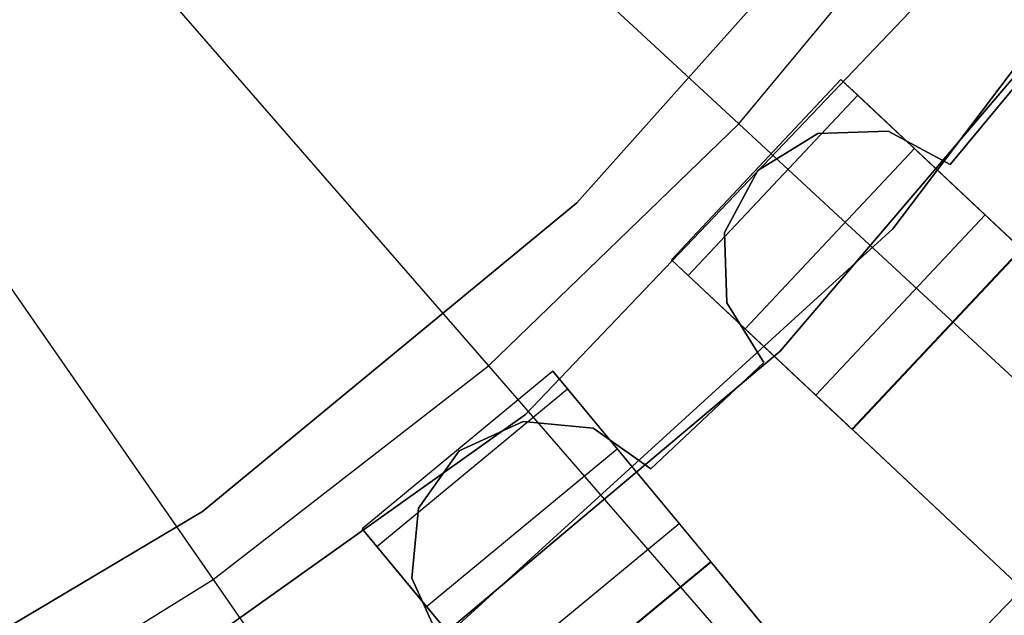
# Model space of a CAD drawing. Extents: x 0 to 27.3, y 0 to 27.3.
# Tile 72 of 117: x 14.977 to 15.773, y 11.465 to 11.947. Entities that reach past the tile are written whole.
import ezdxf

# ---------------------------------------------------------------- set-up
doc = ezdxf.new("R2010")
doc.units = 0
doc.header["$LTSCALE"] = 2.54
doc.layers.get('0').update_dxf_attribs({"color": 13, "linetype": 'CONTINUOUS'})

# ---------------------------------------------------------------- blocks, each defined once
blk = doc.blocks.new('SPUMPKIN_S_PM_STL_1')
at = {"color": 0}
for p, q in [((20.84351, 12.70681, 223.0262), (21.60216, 12.00387, 223.16753)), ((20.84351, 12.70681, 223.0262), (21.60216, 12.00387, 223.16753)), ((20.72166, 12.58882, 223.0262), (21.39987, 11.80797, 223.16753)), ((20.72166, 12.58882, 223.0262), (21.39987, 11.80797, 223.16753)), ((20.58777, 12.48469, 223.0262), (21.17758, 11.6351, 223.16753)), ((20.58777, 12.48469, 223.0262), (21.17758, 11.6351, 223.16753)), ((21.72675, 11.9188, 34.59554), (22.03257, 12.32378, 34.59554)), ((22.03257, 12.32378, 26.09554), (21.72675, 11.9188, 26.09554)), ((21.72675, 11.9188, 34.59554), (22.03257, 12.32378, 34.59554)), ((22.03257, 12.32378, 26.09554), (21.72675, 11.9188, 26.09554)), ((21.47143, 11.93981, 27.39541), (21.73245, 12.2327, 27.39541)), ((21.73245, 12.2327, 28.39541), (21.47143, 11.93981, 28.39541)), ((21.47143, 11.93981, 27.39541), (21.73245, 12.2327, 27.39541)), ((21.73245, 12.2327, 28.39541), (21.47143, 11.93981, 28.39541)), ((21.60216, 12.00387, 223.16753), (21.78209, 12.22049, 223.16753)), ((21.60216, 12.00387, 223.16753), (21.78209, 12.22049, 223.16753)), ((21.63559, 11.81997, 34.09554), (21.93032, 12.16608, 34.09554)), ((21.93032, 12.16608, 34.19554), (21.63559, 11.81997, 34.19554)), ((21.93032, 12.16608, 34.19554), (21.63559, 11.81997, 34.19554)), ((21.63559, 11.81997, 34.09554), (21.93032, 12.16608, 34.09554)), ((21.77751, 12.13334, 34.59554), (21.42985, 11.76873, 34.59554)), ((21.42985, 11.76873, 26.09554), (21.77751, 12.13334, 26.09554)), ((21.42985, 11.76873, 26.09554), (21.77751, 12.13334, 26.09554)), ((21.77751, 12.13334, 34.59554), (21.42985, 11.76873, 34.59554)), ((21.85315, 12.06775, 90.57087), (21.77314, 11.971, 90.57087)), ((21.77314, 11.971, 90.37087), (21.85315, 12.06775, 90.37087)), ((21.77314, 11.971, 90.37087), (21.85315, 12.06775, 90.37087)), ((21.85315, 12.06775, 90.57087), (21.77314, 11.971, 90.57087)), ((21.68481, 12.0396, 90.62087), (21.5479, 11.8938, 90.62087)), ((21.68481, 12.0396, 90.32154), (21.5479, 11.8938, 90.32154)), ((21.68481, 12.0396, 90.62087), (21.5479, 11.8938, 90.62087)), ((21.68481, 12.0396, 90.32154), (21.5479, 11.8938, 90.32154)), ((21.8306, 11.90269, 90.62087), (21.68481, 12.0396, 90.62087)), ((21.68481, 12.0396, 90.62087), (21.68481, 12.0396, 90.32154)), ((21.68481, 12.0396, 90.32154), (21.69834, 12.02689, 90.23738)), ((21.68481, 12.0396, 90.32154), (21.69834, 12.02689, 90.23738)), ((21.68481, 12.0396, 90.62087), (21.68481, 12.0396, 90.32154)), ((21.8306, 11.90269, 90.62087), (21.68481, 12.0396, 90.62087)), ((21.56143, 11.88109, 90.23738), (21.69834, 12.02689, 90.23738)), ((21.56143, 11.88109, 90.23738), (21.69834, 12.02689, 90.23738)), ((21.69834, 12.02689, 90.23738), (21.74428, 11.98375, 90.16036)), ((21.69834, 12.02689, 90.23738), (21.74428, 11.98375, 90.16036)), ((21.39987, 11.80797, 223.16753), (21.60216, 12.00387, 223.16753)), ((21.39987, 11.80797, 223.16753), (21.60216, 12.00387, 223.16753)), ((21.60216, 12.00387, 223.16753), (22.35205, 11.30905, 223.37859)), ((21.60216, 12.00387, 223.16753), (22.35205, 11.30905, 223.37859)), ((21.66606, 11.9961, 90.57087), (21.61768, 11.96609, 90.57087)), ((21.61768, 11.96609, 90.37087), (21.66606, 11.9961, 90.37087)), ((21.61768, 11.96609, 90.37087), (21.66606, 11.9961, 90.37087)), ((21.66606, 11.9961, 90.57087), (21.61768, 11.96609, 90.57087)), ((21.72296, 11.99789, 90.57087), (21.66606, 11.9961, 90.57087)), ((21.66606, 11.9961, 90.37087), (21.72296, 11.99789, 90.37087)), ((21.66606, 11.9961, 90.37087), (21.72296, 11.99789, 90.37087)), ((21.72296, 11.99789, 90.57087), (21.66606, 11.9961, 90.57087)), ((21.66606, 11.9961, 90.57087), (21.66606, 11.9961, 90.37087)), ((21.66606, 11.9961, 90.57087), (21.66606, 11.9961, 90.37087)), ((21.77314, 11.971, 90.57087), (21.72296, 11.99789, 90.57087)), ((21.72296, 11.99789, 90.57087), (21.72296, 11.99789, 90.37087)), ((21.72296, 11.99789, 90.37087), (21.77314, 11.971, 90.37087)), ((21.72296, 11.99789, 90.57087), (21.72296, 11.99789, 90.37087)), ((21.72296, 11.99789, 90.37087), (21.77314, 11.971, 90.37087)), ((21.77314, 11.971, 90.57087), (21.72296, 11.99789, 90.57087)), ((21.60737, 11.83795, 90.16036), (21.74428, 11.98375, 90.16036)), ((21.60737, 11.83795, 90.16036), (21.74428, 11.98375, 90.16036)), ((21.74428, 11.98375, 90.16036), (21.80141, 11.9301, 90.12559)), ((21.74428, 11.98375, 90.16036), (21.80141, 11.9301, 90.12559)), ((21.77314, 11.971, 90.57087), (21.77314, 11.971, 90.37087)), ((21.77314, 11.971, 90.57087), (21.77314, 11.971, 90.37087)), ((21.61768, 11.96609, 90.57087), (21.59079, 11.91591, 90.57087)), ((21.59079, 11.91591, 90.37087), (21.61768, 11.96609, 90.37087)), ((21.59079, 11.91591, 90.37087), (21.61768, 11.96609, 90.37087)), ((21.61768, 11.96609, 90.57087), (21.59079, 11.91591, 90.57087)), ((21.61768, 11.96609, 90.57087), (21.61768, 11.96609, 90.37087)), ((21.61768, 11.96609, 90.57087), (21.61768, 11.96609, 90.37087)), ((21.16876, 11.6902, 27.39541), (21.47143, 11.93981, 27.39541)), ((21.47143, 11.93981, 28.39541), (21.16876, 11.6902, 28.39541)), ((21.16876, 11.6902, 27.39541), (21.47143, 11.93981, 27.39541)), ((21.47143, 11.93981, 28.39541), (21.16876, 11.6902, 28.39541)), ((21.47143, 11.93981, 27.39541), (21.47143, 11.93981, 28.39541)), ((21.47143, 11.93981, 27.39541), (21.47143, 11.93981, 28.39541)), ((21.6645, 11.78431, 90.12559), (21.80141, 11.9301, 90.12559)), ((21.6645, 11.78431, 90.12559), (21.80141, 11.9301, 90.12559)), ((21.80141, 11.9301, 90.12559), (23.61703, 10.22512, 89.4154)), ((21.80141, 11.9301, 90.12559), (23.61703, 10.22512, 89.4154)), ((21.35172, 11.57692, 34.59554), (21.72675, 11.9188, 34.59554)), ((21.72675, 11.9188, 26.09554), (21.35172, 11.57692, 26.09554)), ((21.35172, 11.57692, 34.59554), (21.72675, 11.9188, 34.59554)), ((21.72675, 11.9188, 26.09554), (21.35172, 11.57692, 26.09554)), ((21.59079, 11.91591, 90.57087), (21.59079, 11.91591, 90.37087)), ((21.59079, 11.91591, 90.57087), (21.59079, 11.91591, 90.37087)), ((21.59079, 11.91591, 90.57087), (21.59259, 11.85901, 90.57087)), ((21.59259, 11.85901, 90.37087), (21.59079, 11.91591, 90.37087)), ((21.59259, 11.85901, 90.37087), (21.59079, 11.91591, 90.37087)), ((21.59079, 11.91591, 90.57087), (21.59259, 11.85901, 90.57087)), ((21.72675, 11.9188, 34.59554), (21.72675, 11.9188, 26.09554)), ((21.72675, 11.9188, 34.59554), (21.72675, 11.9188, 26.09554)), ((21.69369, 11.75689, 90.62087), (21.8306, 11.90269, 90.62087)), ((21.69369, 11.75689, 90.62087), (21.8306, 11.90269, 90.62087)), ((21.83098, 11.90233, 90.32142), (21.69409, 11.75652, 90.32142)), ((21.83098, 11.90233, 90.32142), (21.69409, 11.75652, 90.32142)), ((21.5479, 11.8938, 90.62087), (21.69369, 11.75689, 90.62087)), ((21.5479, 11.8938, 90.32154), (21.5479, 11.8938, 90.62087)), ((21.5479, 11.8938, 90.62087), (21.69369, 11.75689, 90.62087)), ((21.5479, 11.8938, 90.32154), (21.5479, 11.8938, 90.62087)), ((21.56143, 11.88109, 90.23738), (21.5479, 11.8938, 90.32154)), ((21.56143, 11.88109, 90.23738), (21.5479, 11.8938, 90.32154)), ((21.60737, 11.83795, 90.16036), (21.56143, 11.88109, 90.23738)), ((21.60737, 11.83795, 90.16036), (21.56143, 11.88109, 90.23738)), ((21.59259, 11.85901, 90.57087), (21.59259, 11.85901, 90.37087)), ((21.59259, 11.85901, 90.57087), (21.59259, 11.85901, 90.37087)), ((21.59259, 11.85901, 90.57087), (21.62259, 11.81063, 90.57087)), ((21.62259, 11.81063, 90.37087), (21.59259, 11.85901, 90.37087)), ((21.62259, 11.81063, 90.37087), (21.59259, 11.85901, 90.37087)), ((21.59259, 11.85901, 90.57087), (21.62259, 11.81063, 90.57087)), ((21.6645, 11.78431, 90.12559), (21.60737, 11.83795, 90.16036)), ((21.6645, 11.78431, 90.12559), (21.60737, 11.83795, 90.16036)), ((21.28791, 11.52709, 34.09554), (21.63559, 11.81997, 34.09554)), ((21.63559, 11.81997, 34.19554), (21.28791, 11.52709, 34.19554)), ((21.63559, 11.81997, 34.19554), (21.28791, 11.52709, 34.19554)), ((21.28791, 11.52709, 34.09554), (21.63559, 11.81997, 34.09554)), ((21.63559, 11.81997, 34.19554), (21.63559, 11.81997, 34.09554)), ((21.63559, 11.81997, 34.19554), (21.63559, 11.81997, 34.09554)), ((21.62259, 11.81063, 90.57087), (21.53109, 11.72467, 90.57087)), ((21.53109, 11.72467, 90.37087), (21.62259, 11.81063, 90.37087)), ((21.53109, 11.72467, 90.37087), (21.62259, 11.81063, 90.37087)), ((21.62259, 11.81063, 90.57087), (21.53109, 11.72467, 90.57087)), ((21.62259, 11.81063, 90.57087), (21.62259, 11.81063, 90.37087)), ((21.62259, 11.81063, 90.57087), (21.62259, 11.81063, 90.37087)), ((21.17758, 11.6351, 223.16753), (21.39987, 11.80797, 223.16753)), ((21.17758, 11.6351, 223.16753), (21.39987, 11.80797, 223.16753)), ((21.45205, 11.8038, 90.62087), (21.29795, 11.67631, 90.62087)), ((21.45205, 11.8038, 90.32154), (21.29795, 11.67631, 90.32154)), ((21.45205, 11.8038, 90.62087), (21.29795, 11.67631, 90.62087)), ((21.45205, 11.8038, 90.32154), (21.29795, 11.67631, 90.32154)), ((21.39987, 11.80797, 223.16753), (22.07023, 11.03615, 223.37859)), ((21.39987, 11.80797, 223.16753), (22.07023, 11.03615, 223.37859)), ((21.57953, 11.6497, 90.62087), (21.45205, 11.8038, 90.62087)), ((21.45205, 11.8038, 90.62087), (21.45205, 11.8038, 90.32154)), ((21.45205, 11.8038, 90.32154), (21.46389, 11.78949, 90.23738)), ((21.45205, 11.8038, 90.32154), (21.46389, 11.78949, 90.23738)), ((21.45205, 11.8038, 90.62087), (21.45205, 11.8038, 90.32154)), ((21.57953, 11.6497, 90.62087), (21.45205, 11.8038, 90.62087)), ((21.30978, 11.66201, 90.23738), (21.46389, 11.78949, 90.23738)), ((21.30978, 11.66201, 90.23738), (21.46389, 11.78949, 90.23738)), ((21.46389, 11.78949, 90.23738), (21.50406, 11.74094, 90.16036)), ((21.46389, 11.78949, 90.23738), (21.50406, 11.74094, 90.16036)), ((23.48012, 10.07932, 89.4154), (21.6645, 11.78431, 90.12559)), ((23.48012, 10.07932, 89.4154), (21.6645, 11.78431, 90.12559)), ((21.42985, 11.76873, 34.59554), (21.01947, 11.4765, 34.59554)), ((21.01947, 11.4765, 26.09554), (21.42985, 11.76873, 26.09554)), ((21.01947, 11.4765, 26.09554), (21.42985, 11.76873, 26.09554)), ((21.42985, 11.76873, 34.59554), (21.01947, 11.4765, 34.59554)), ((21.428, 11.76299, 90.57087), (21.37624, 11.73928, 90.57087)), ((21.37624, 11.73928, 90.37087), (21.428, 11.76299, 90.37087)), ((21.37624, 11.73928, 90.37087), (21.428, 11.76299, 90.37087)), ((21.428, 11.76299, 90.57087), (21.37624, 11.73928, 90.57087)), ((21.48468, 11.75764, 90.57087), (21.428, 11.76299, 90.57087)), ((21.428, 11.76299, 90.57087), (21.428, 11.76299, 90.37087)), ((21.428, 11.76299, 90.37087), (21.48468, 11.75764, 90.37087)), ((21.428, 11.76299, 90.57087), (21.428, 11.76299, 90.37087)), ((21.428, 11.76299, 90.37087), (21.48468, 11.75764, 90.37087)), ((21.48468, 11.75764, 90.57087), (21.428, 11.76299, 90.57087)), ((21.42985, 11.76873, 26.09554), (21.42985, 11.76873, 34.59554)), ((21.42985, 11.76873, 26.09554), (21.42985, 11.76873, 34.59554)), ((21.53109, 11.72467, 90.57087), (21.48468, 11.75764, 90.57087)), ((21.48468, 11.75764, 90.57087), (21.48468, 11.75764, 90.37087)), ((21.48468, 11.75764, 90.37087), (21.53109, 11.72467, 90.37087)), ((21.48468, 11.75764, 90.57087), (21.48468, 11.75764, 90.37087)), ((21.48468, 11.75764, 90.37087), (21.53109, 11.72467, 90.37087)), ((21.53109, 11.72467, 90.57087), (21.48468, 11.75764, 90.57087)), ((21.69409, 11.75652, 90.32142), (21.69369, 11.75689, 90.62087)), ((21.69409, 11.75652, 90.32142), (21.69369, 11.75689, 90.62087)), ((23.52053, 10.04138, 89.60804), (21.69409, 11.75652, 90.32142)), ((23.52053, 10.04138, 89.60804), (21.69409, 11.75652, 90.32142)), ((21.78519, 11.58023, 91.12087), (21.9468, 11.74671, 91.12087)), ((21.78519, 11.58023, 91.12087), (21.9468, 11.74671, 91.12087)), ((21.9468, 11.74671, 91.07087), (21.78519, 11.58023, 91.07087)), ((21.9468, 11.74671, 91.07087), (21.78519, 11.58023, 91.07087)), ((21.37624, 11.73928, 90.57087), (21.34327, 11.69287, 90.57087)), ((21.34327, 11.69287, 90.37087), (21.37624, 11.73928, 90.37087)), ((21.34327, 11.69287, 90.37087), (21.37624, 11.73928, 90.37087)), ((21.37624, 11.73928, 90.57087), (21.34327, 11.69287, 90.57087)), ((21.34995, 11.61345, 90.16036), (21.50406, 11.74094, 90.16036)), ((21.34995, 11.61345, 90.16036), (21.50406, 11.74094, 90.16036)), ((21.37624, 11.73928, 90.57087), (21.37624, 11.73928, 90.37087)), ((21.37624, 11.73928, 90.57087), (21.37624, 11.73928, 90.37087)), ((21.50406, 11.74094, 90.16036), (21.55401, 11.68055, 90.12559)), ((21.50406, 11.74094, 90.16036), (21.55401, 11.68055, 90.12559)), ((21.53109, 11.72467, 90.57087), (21.53109, 11.72467, 90.37087)), ((21.53109, 11.72467, 90.57087), (21.53109, 11.72467, 90.37087)), ((20.83153, 11.48972, 27.39541), (21.16876, 11.6902, 27.39541)), ((21.16876, 11.6902, 28.39541), (20.83153, 11.48972, 28.39541)), ((20.83153, 11.48972, 27.39541), (21.16876, 11.6902, 27.39541)), ((21.16876, 11.6902, 28.39541), (20.83153, 11.48972, 28.39541)), ((21.16876, 11.6902, 27.39541), (21.16876, 11.6902, 28.39541)), ((21.16876, 11.6902, 27.39541), (21.16876, 11.6902, 28.39541)), ((21.34327, 11.69287, 90.57087), (21.33792, 11.6362, 90.57087)), ((21.33792, 11.6362, 90.37087), (21.34327, 11.69287, 90.37087)), ((21.33792, 11.6362, 90.37087), (21.34327, 11.69287, 90.37087)), ((21.34327, 11.69287, 90.57087), (21.33792, 11.6362, 90.57087)), ((21.34327, 11.69287, 90.57087), (21.34327, 11.69287, 90.37087)), ((21.34327, 11.69287, 90.57087), (21.34327, 11.69287, 90.37087)), ((21.29795, 11.67631, 90.62087), (21.42543, 11.52221, 90.62087)), ((21.29795, 11.67631, 90.32154), (21.29795, 11.67631, 90.62087)), ((21.29795, 11.67631, 90.62087), (21.42543, 11.52221, 90.62087)), ((21.29795, 11.67631, 90.32154), (21.29795, 11.67631, 90.62087)), ((21.30978, 11.66201, 90.23738), (21.29795, 11.67631, 90.32154)), ((21.30978, 11.66201, 90.23738), (21.29795, 11.67631, 90.32154)), ((21.39991, 11.55307, 90.12559), (21.55401, 11.68055, 90.12559)), ((21.39991, 11.55307, 90.12559), (21.55401, 11.68055, 90.12559)), ((21.55401, 11.68055, 90.12559), (23.14162, 9.76146, 89.4154)), ((21.55401, 11.68055, 90.12559), (23.14162, 9.76146, 89.4154)), ((21.34995, 11.61345, 90.16036), (21.30978, 11.66201, 90.23738)), ((21.34995, 11.61345, 90.16036), (21.30978, 11.66201, 90.23738)), ((21.42543, 11.52221, 90.62087), (21.57953, 11.6497, 90.62087)), ((21.42543, 11.52221, 90.62087), (21.57953, 11.6497, 90.62087)), ((21.57986, 11.6493, 90.32142), (21.42578, 11.52179, 90.32142)), ((21.57986, 11.6493, 90.32142), (21.42578, 11.52179, 90.32142)), ((21.57986, 11.6493, 90.32142), (21.57953, 11.6497, 90.62087)), ((21.57986, 11.6493, 90.32142), (21.57953, 11.6497, 90.62087)), ((23.17695, 9.71875, 89.60804), (21.57986, 11.6493, 90.32142)), ((23.17695, 9.71875, 89.60804), (21.57986, 11.6493, 90.32142)), ((20.9379, 11.48727, 223.16753), (21.17758, 11.6351, 223.16753)), ((20.9379, 11.48727, 223.16753), (21.17758, 11.6351, 223.16753)), ((21.17758, 11.6351, 223.16753), (21.76057, 10.79532, 223.37859)), ((21.17758, 11.6351, 223.16753), (21.76057, 10.79532, 223.37859)), ((21.33792, 11.6362, 90.57087), (21.33792, 11.6362, 90.37087)), ((21.33792, 11.6362, 90.57087), (21.33792, 11.6362, 90.37087)), ((21.33792, 11.6362, 90.57087), (21.36163, 11.58444, 90.57087)), ((21.36163, 11.58444, 90.37087), (21.33792, 11.6362, 90.37087)), ((21.36163, 11.58444, 90.37087), (21.33792, 11.6362, 90.37087)), ((21.33792, 11.6362, 90.57087), (21.36163, 11.58444, 90.57087)), ((21.39991, 11.55307, 90.12559), (21.34995, 11.61345, 90.16036)), ((21.39991, 11.55307, 90.12559), (21.34995, 11.61345, 90.16036))]:
    blk.add_line(p, q, dxfattribs=at)

msp = doc.modelspace()

# ---------------------------------------------------------------- block references
at = {"color": 253}
msp.add_blockref('SPUMPKIN_S_PM_STL_1', (-6.0437, -0.14135, -26.09554), dxfattribs=at)

doc.saveas('drawing.dxf')
